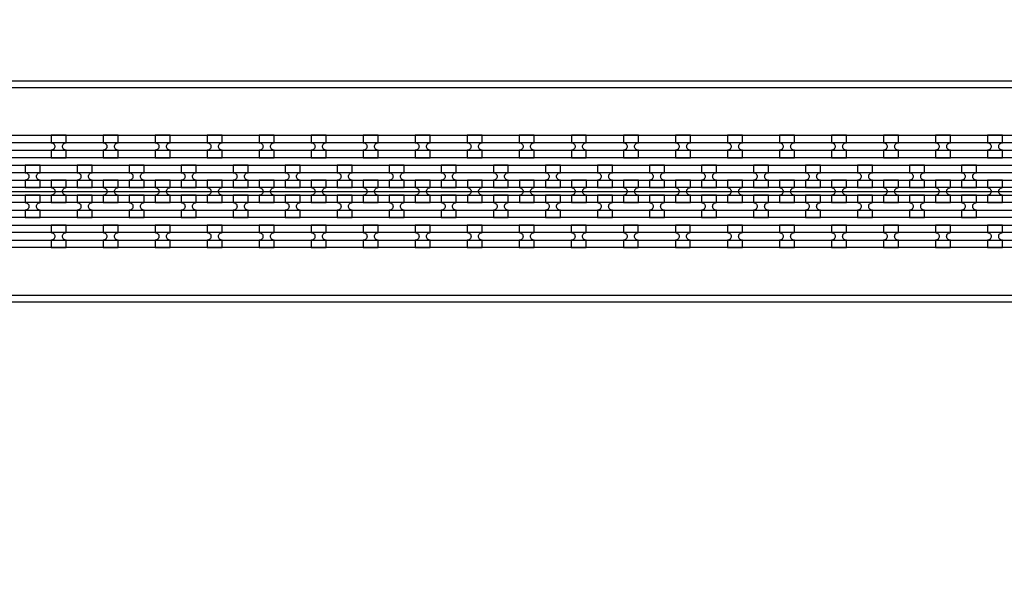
# Model space of a CAD drawing. Extents: x -63500 to 63500, y -63500 to 63500.
# Tile 110 of 256: x -16597 to -11865, y 7233 to 9955. Entities that reach past the tile are written whole.
import ezdxf

# ---------------------------------------------------------------- set-up
doc = ezdxf.new("R2010")
doc.units = 13
doc.header["$MEASUREMENT"] = 0
for name, color, linetype in [('1_Metal', 2, 'Continuous'), ('2_Electrodes', 5, 'Continuous'), ('3_Outline', 4, 'Continuous')]:
    doc.layers.add(name, color=color, linetype=linetype)

msp = doc.modelspace()

# ---------------------------------------------------------------- linework, layer by layer
msp.add_line((-25300, 9130), (-6800, 9130))
for radius in [50000, 47500, 45000]:
    msp.add_circle((0, 0), radius)
at = {"layer": '1_Metal'}
for points in [[(-50000, 0, -1), (50000, 0), (51000, 0, 1), (-51000, 0)], [(-16374, 9400), (-16446, 9400), (-16446, 9364, -0.414214), (-16428, 9346), (-16428, 9346, -0.414214), (-16446, 9328), (-16446, 9292), (-16374, 9292), (-16374, 9328, -0.414214), (-16392, 9346), (-16392, 9346, -0.414214), (-16374, 9364)], [(-16124, 9400), (-16196, 9400), (-16196, 9364, -0.414214), (-16178, 9346), (-16178, 9346, -0.414214), (-16196, 9328), (-16196, 9292), (-16124, 9292), (-16124, 9328, -0.414214), (-16142, 9346), (-16142, 9346, -0.414214), (-16124, 9364)], [(-15874, 9400), (-15946, 9400), (-15946, 9364, -0.414214), (-15928, 9346), (-15928, 9346, -0.414214), (-15946, 9328), (-15946, 9292), (-15874, 9292), (-15874, 9328, -0.414214), (-15892, 9346), (-15892, 9346, -0.414214), (-15874, 9364)], [(-15624, 9400), (-15696, 9400), (-15696, 9364, -0.414214), (-15678, 9346), (-15678, 9346, -0.414214), (-15696, 9328), (-15696, 9292), (-15624, 9292), (-15624, 9328, -0.414214), (-15642, 9346), (-15642, 9346, -0.414214), (-15624, 9364)], [(-15374, 9400), (-15446, 9400), (-15446, 9364, -0.414214), (-15428, 9346), (-15428, 9346, -0.414214), (-15446, 9328), (-15446, 9292), (-15374, 9292), (-15374, 9328, -0.414214), (-15392, 9346), (-15392, 9346, -0.414214), (-15374, 9364)], [(-15124, 9400), (-15196, 9400), (-15196, 9364, -0.414214), (-15178, 9346), (-15178, 9346, -0.414214), (-15196, 9328), (-15196, 9292), (-15124, 9292), (-15124, 9328, -0.414214), (-15142, 9346), (-15142, 9346, -0.414214), (-15124, 9364)], [(-14874, 9400), (-14946, 9400), (-14946, 9364, -0.414214), (-14928, 9346), (-14928, 9346, -0.414214), (-14946, 9328), (-14946, 9292), (-14874, 9292), (-14874, 9328, -0.414214), (-14892, 9346), (-14892, 9346, -0.414214), (-14874, 9364)], [(-14624, 9400), (-14696, 9400), (-14696, 9364, -0.414214), (-14678, 9346), (-14678, 9346, -0.414214), (-14696, 9328), (-14696, 9292), (-14624, 9292), (-14624, 9328, -0.414214), (-14642, 9346), (-14642, 9346, -0.414214), (-14624, 9364)], [(-14374, 9400), (-14446, 9400), (-14446, 9364, -0.414214), (-14428, 9346), (-14428, 9346, -0.414214), (-14446, 9328), (-14446, 9292), (-14374, 9292), (-14374, 9328, -0.414214), (-14392, 9346), (-14392, 9346, -0.414214), (-14374, 9364)], [(-14124, 9400), (-14196, 9400), (-14196, 9364, -0.414214), (-14178, 9346), (-14178, 9346, -0.414214), (-14196, 9328), (-14196, 9292), (-14124, 9292), (-14124, 9328, -0.414214), (-14142, 9346), (-14142, 9346, -0.414214), (-14124, 9364)], [(-13874, 9400), (-13946, 9400), (-13946, 9364, -0.414214), (-13928, 9346), (-13928, 9346, -0.414214), (-13946, 9328), (-13946, 9292), (-13874, 9292), (-13874, 9328, -0.414214), (-13892, 9346), (-13892, 9346, -0.414214), (-13874, 9364)], [(-13624, 9400), (-13696, 9400), (-13696, 9364, -0.414214), (-13678, 9346), (-13678, 9346, -0.414214), (-13696, 9328), (-13696, 9292), (-13624, 9292), (-13624, 9328, -0.414214), (-13642, 9346), (-13642, 9346, -0.414214), (-13624, 9364)], [(-13374, 9400), (-13446, 9400), (-13446, 9364, -0.414214), (-13428, 9346), (-13428, 9346, -0.414214), (-13446, 9328), (-13446, 9292), (-13374, 9292), (-13374, 9328, -0.414214), (-13392, 9346), (-13392, 9346, -0.414214), (-13374, 9364)], [(-13124, 9400), (-13196, 9400), (-13196, 9364, -0.414214), (-13178, 9346), (-13178, 9346, -0.414214), (-13196, 9328), (-13196, 9292), (-13124, 9292), (-13124, 9328, -0.414214), (-13142, 9346), (-13142, 9346, -0.414214), (-13124, 9364)], [(-12874, 9400), (-12946, 9400), (-12946, 9364, -0.414214), (-12928, 9346), (-12928, 9346, -0.414214), (-12946, 9328), (-12946, 9292), (-12874, 9292), (-12874, 9328, -0.414214), (-12892, 9346), (-12892, 9346, -0.414214), (-12874, 9364)], [(-12624, 9400), (-12696, 9400), (-12696, 9364, -0.414214), (-12678, 9346), (-12678, 9346, -0.414214), (-12696, 9328), (-12696, 9292), (-12624, 9292), (-12624, 9328, -0.414214), (-12642, 9346), (-12642, 9346, -0.414214), (-12624, 9364)], [(-12374, 9400), (-12446, 9400), (-12446, 9364, -0.414214), (-12428, 9346), (-12428, 9346, -0.414214), (-12446, 9328), (-12446, 9292), (-12374, 9292), (-12374, 9328, -0.414214), (-12392, 9346), (-12392, 9346, -0.414214), (-12374, 9364)], [(-12124, 9400), (-12196, 9400), (-12196, 9364, -0.414214), (-12178, 9346), (-12178, 9346, -0.414214), (-12196, 9328), (-12196, 9292), (-12124, 9292), (-12124, 9328, -0.414214), (-12142, 9346), (-12142, 9346, -0.414214), (-12124, 9364)], [(-11874, 9400), (-11946, 9400), (-11946, 9364, -0.414214), (-11928, 9346), (-11928, 9346, -0.414214), (-11946, 9328), (-11946, 9292), (-11874, 9292), (-11874, 9328, -0.414214), (-11892, 9346), (-11892, 9346, -0.414214), (-11874, 9364)], [(-6802.1, 9220), (-34344, 9220, 0.414214), (-36184, 7380), (-36184, 6880, 0.414214), (-34344, 5040), (-33112, 5040, 0.414214), (-33094, 5058), (-33094, 5058), (-33063.4, 5058), (-33063.4, 4987.9), (-33093.4, 4987.9, 0.384752), (-33111.3, 5004), (-34344, 5004, -0.414214), (-36220, 6880), (-36220, 7380, -0.414214), (-34344, 9256), (-6802.1, 9256)], [(-16570.9, 9148), (-16498.9, 9148), (-16498.9, 9184, -0.414214), (-16516.9, 9202), (-16516.9, 9202, -0.414214), (-16498.9, 9220), (-16498.9, 9256), (-16570.9, 9256), (-16570.9, 9220, -0.414214), (-16552.9, 9202), (-16552.9, 9202, -0.414214), (-16570.9, 9184), (-16570.9, 9148)], [(-16320.9, 9148), (-16248.9, 9148), (-16248.9, 9184, -0.414214), (-16266.9, 9202), (-16266.9, 9202, -0.414214), (-16248.9, 9220), (-16248.9, 9256), (-16320.9, 9256), (-16320.9, 9220, -0.414214), (-16302.9, 9202), (-16302.9, 9202, -0.414214), (-16320.9, 9184), (-16320.9, 9148)], [(-16070.9, 9148), (-15998.9, 9148), (-15998.9, 9184, -0.414214), (-16016.9, 9202), (-16016.9, 9202, -0.414214), (-15998.9, 9220), (-15998.9, 9256), (-16070.9, 9256), (-16070.9, 9220, -0.414214), (-16052.9, 9202), (-16052.9, 9202, -0.414214), (-16070.9, 9184), (-16070.9, 9148)], [(-15820.9, 9148), (-15748.9, 9148), (-15748.9, 9184, -0.414214), (-15766.9, 9202), (-15766.9, 9202, -0.414214), (-15748.9, 9220), (-15748.9, 9256), (-15820.9, 9256), (-15820.9, 9220, -0.414214), (-15802.9, 9202), (-15802.9, 9202, -0.414214), (-15820.9, 9184), (-15820.9, 9148)], [(-15570.9, 9148), (-15498.9, 9148), (-15498.9, 9184, -0.414214), (-15516.9, 9202), (-15516.9, 9202, -0.414214), (-15498.9, 9220), (-15498.9, 9256), (-15570.9, 9256), (-15570.9, 9220, -0.414214), (-15552.9, 9202), (-15552.9, 9202, -0.414214), (-15570.9, 9184), (-15570.9, 9148)], [(-15320.9, 9148), (-15248.9, 9148), (-15248.9, 9184, -0.414214), (-15266.9, 9202), (-15266.9, 9202, -0.414214), (-15248.9, 9220), (-15248.9, 9256), (-15320.9, 9256), (-15320.9, 9220, -0.414214), (-15302.9, 9202), (-15302.9, 9202, -0.414214), (-15320.9, 9184), (-15320.9, 9148)], [(-15070.9, 9148), (-14998.9, 9148), (-14998.9, 9184, -0.414214), (-15016.9, 9202), (-15016.9, 9202, -0.414214), (-14998.9, 9220), (-14998.9, 9256), (-15070.9, 9256), (-15070.9, 9220, -0.414214), (-15052.9, 9202), (-15052.9, 9202, -0.414214), (-15070.9, 9184), (-15070.9, 9148)], [(-14820.9, 9148), (-14748.9, 9148), (-14748.9, 9184, -0.414214), (-14766.9, 9202), (-14766.9, 9202, -0.414214), (-14748.9, 9220), (-14748.9, 9256), (-14820.9, 9256), (-14820.9, 9220, -0.414214), (-14802.9, 9202), (-14802.9, 9202, -0.414214), (-14820.9, 9184), (-14820.9, 9148)], [(-14570.9, 9148), (-14498.9, 9148), (-14498.9, 9184, -0.414214), (-14516.9, 9202), (-14516.9, 9202, -0.414214), (-14498.9, 9220), (-14498.9, 9256), (-14570.9, 9256), (-14570.9, 9220, -0.414214), (-14552.9, 9202), (-14552.9, 9202, -0.414214), (-14570.9, 9184), (-14570.9, 9148)], [(-14320.9, 9148), (-14248.9, 9148), (-14248.9, 9184, -0.414214), (-14266.9, 9202), (-14266.9, 9202, -0.414214), (-14248.9, 9220), (-14248.9, 9256), (-14320.9, 9256), (-14320.9, 9220, -0.414214), (-14302.9, 9202), (-14302.9, 9202, -0.414214), (-14320.9, 9184), (-14320.9, 9148)], [(-14070.9, 9148), (-13998.9, 9148), (-13998.9, 9184, -0.414214), (-14016.9, 9202), (-14016.9, 9202, -0.414214), (-13998.9, 9220), (-13998.9, 9256), (-14070.9, 9256), (-14070.9, 9220, -0.414214), (-14052.9, 9202), (-14052.9, 9202, -0.414214), (-14070.9, 9184), (-14070.9, 9148)], [(-13820.9, 9148), (-13748.9, 9148), (-13748.9, 9184, -0.414214), (-13766.9, 9202), (-13766.9, 9202, -0.414214), (-13748.9, 9220), (-13748.9, 9256), (-13820.9, 9256), (-13820.9, 9220, -0.414214), (-13802.9, 9202), (-13802.9, 9202, -0.414214), (-13820.9, 9184), (-13820.9, 9148)], [(-13570.9, 9148), (-13498.9, 9148), (-13498.9, 9184, -0.414214), (-13516.9, 9202), (-13516.9, 9202, -0.414214), (-13498.9, 9220), (-13498.9, 9256), (-13570.9, 9256), (-13570.9, 9220, -0.414214), (-13552.9, 9202), (-13552.9, 9202, -0.414214), (-13570.9, 9184), (-13570.9, 9148)], [(-13320.9, 9148), (-13248.9, 9148), (-13248.9, 9184, -0.414214), (-13266.9, 9202), (-13266.9, 9202, -0.414214), (-13248.9, 9220), (-13248.9, 9256), (-13320.9, 9256), (-13320.9, 9220, -0.414214), (-13302.9, 9202), (-13302.9, 9202, -0.414214), (-13320.9, 9184), (-13320.9, 9148)], [(-13070.9, 9148), (-12998.9, 9148), (-12998.9, 9184, -0.414214), (-13016.9, 9202), (-13016.9, 9202, -0.414214), (-12998.9, 9220), (-12998.9, 9256), (-13070.9, 9256), (-13070.9, 9220, -0.414214), (-13052.9, 9202), (-13052.9, 9202, -0.414214), (-13070.9, 9184), (-13070.9, 9148)], [(-12820.9, 9148), (-12748.9, 9148), (-12748.9, 9184, -0.414214), (-12766.9, 9202), (-12766.9, 9202, -0.414214), (-12748.9, 9220), (-12748.9, 9256), (-12820.9, 9256), (-12820.9, 9220, -0.414214), (-12802.9, 9202), (-12802.9, 9202, -0.414214), (-12820.9, 9184), (-12820.9, 9148)], [(-12570.9, 9148), (-12498.9, 9148), (-12498.9, 9184, -0.414214), (-12516.9, 9202), (-12516.9, 9202, -0.414214), (-12498.9, 9220), (-12498.9, 9256), (-12570.9, 9256), (-12570.9, 9220, -0.414214), (-12552.9, 9202), (-12552.9, 9202, -0.414214), (-12570.9, 9184), (-12570.9, 9148)], [(-12320.9, 9148), (-12248.9, 9148), (-12248.9, 9184, -0.414214), (-12266.9, 9202), (-12266.9, 9202, -0.414214), (-12248.9, 9220), (-12248.9, 9256), (-12320.9, 9256), (-12320.9, 9220, -0.414214), (-12302.9, 9202), (-12302.9, 9202, -0.414214), (-12320.9, 9184), (-12320.9, 9148)], [(-12070.9, 9148), (-11998.9, 9148), (-11998.9, 9184, -0.414214), (-12016.9, 9202), (-12016.9, 9202, -0.414214), (-11998.9, 9220), (-11998.9, 9256), (-12070.9, 9256), (-12070.9, 9220, -0.414214), (-12052.9, 9202), (-12052.9, 9202, -0.414214), (-12070.9, 9184), (-12070.9, 9148)], [(-6802.1, 9148), (-34344, 9148, 0.414214), (-36112, 7380), (-36112, 6880, 0.414214), (-34344, 5112), (-33112, 5112, 0.414214), (-33094, 5130), (-33094, 5130), (-33063.4, 5130), (-33063.4, 5058), (-33094, 5058, 0.414214), (-33112, 5076), (-34344, 5076, -0.414214), (-36148, 6880), (-36148, 7380, -0.414214), (-34344, 9184), (-6802.1, 9184)], [(-16445.9, 9076), (-16373.9, 9076), (-16373.9, 9112, -0.414214), (-16391.9, 9130), (-16391.9, 9130, -0.414214), (-16373.9, 9148), (-16373.9, 9184), (-16445.9, 9184), (-16445.9, 9148, -0.414214), (-16427.9, 9130), (-16427.9, 9130, -0.414214), (-16445.9, 9112), (-16445.9, 9076)], [(-16195.9, 9076), (-16123.9, 9076), (-16123.9, 9112, -0.414214), (-16141.9, 9130), (-16141.9, 9130, -0.414214), (-16123.9, 9148), (-16123.9, 9184), (-16195.9, 9184), (-16195.9, 9148, -0.414214), (-16177.9, 9130), (-16177.9, 9130, -0.414214), (-16195.9, 9112), (-16195.9, 9076)], [(-15945.9, 9076), (-15873.9, 9076), (-15873.9, 9112, -0.414214), (-15891.9, 9130), (-15891.9, 9130, -0.414214), (-15873.9, 9148), (-15873.9, 9184), (-15945.9, 9184), (-15945.9, 9148, -0.414214), (-15927.9, 9130), (-15927.9, 9130, -0.414214), (-15945.9, 9112), (-15945.9, 9076)], [(-15695.9, 9076), (-15623.9, 9076), (-15623.9, 9112, -0.414214), (-15641.9, 9130), (-15641.9, 9130, -0.414214), (-15623.9, 9148), (-15623.9, 9184), (-15695.9, 9184), (-15695.9, 9148, -0.414214), (-15677.9, 9130), (-15677.9, 9130, -0.414214), (-15695.9, 9112), (-15695.9, 9076)], [(-15445.9, 9076), (-15373.9, 9076), (-15373.9, 9112, -0.414214), (-15391.9, 9130), (-15391.9, 9130, -0.414214), (-15373.9, 9148), (-15373.9, 9184), (-15445.9, 9184), (-15445.9, 9148, -0.414214), (-15427.9, 9130), (-15427.9, 9130, -0.414214), (-15445.9, 9112), (-15445.9, 9076)], [(-15195.9, 9076), (-15123.9, 9076), (-15123.9, 9112, -0.414214), (-15141.9, 9130), (-15141.9, 9130, -0.414214), (-15123.9, 9148), (-15123.9, 9184), (-15195.9, 9184), (-15195.9, 9148, -0.414214), (-15177.9, 9130), (-15177.9, 9130, -0.414214), (-15195.9, 9112), (-15195.9, 9076)], [(-14945.9, 9076), (-14873.9, 9076), (-14873.9, 9112, -0.414214), (-14891.9, 9130), (-14891.9, 9130, -0.414214), (-14873.9, 9148), (-14873.9, 9184), (-14945.9, 9184), (-14945.9, 9148, -0.414214), (-14927.9, 9130), (-14927.9, 9130, -0.414214), (-14945.9, 9112), (-14945.9, 9076)], [(-14695.9, 9076), (-14623.9, 9076), (-14623.9, 9112, -0.414214), (-14641.9, 9130), (-14641.9, 9130, -0.414214), (-14623.9, 9148), (-14623.9, 9184), (-14695.9, 9184), (-14695.9, 9148, -0.414214), (-14677.9, 9130), (-14677.9, 9130, -0.414214), (-14695.9, 9112), (-14695.9, 9076)], [(-14445.9, 9076), (-14373.9, 9076), (-14373.9, 9112, -0.414214), (-14391.9, 9130), (-14391.9, 9130, -0.414214), (-14373.9, 9148), (-14373.9, 9184), (-14445.9, 9184), (-14445.9, 9148, -0.414214), (-14427.9, 9130), (-14427.9, 9130, -0.414214), (-14445.9, 9112), (-14445.9, 9076)], [(-14195.9, 9076), (-14123.9, 9076), (-14123.9, 9112, -0.414214), (-14141.9, 9130), (-14141.9, 9130, -0.414214), (-14123.9, 9148), (-14123.9, 9184), (-14195.9, 9184), (-14195.9, 9148, -0.414214), (-14177.9, 9130), (-14177.9, 9130, -0.414214), (-14195.9, 9112), (-14195.9, 9076)], [(-13945.9, 9076), (-13873.9, 9076), (-13873.9, 9112, -0.414214), (-13891.9, 9130), (-13891.9, 9130, -0.414214), (-13873.9, 9148), (-13873.9, 9184), (-13945.9, 9184), (-13945.9, 9148, -0.414214), (-13927.9, 9130), (-13927.9, 9130, -0.414214), (-13945.9, 9112), (-13945.9, 9076)], [(-13695.9, 9076), (-13623.9, 9076), (-13623.9, 9112, -0.414214), (-13641.9, 9130), (-13641.9, 9130, -0.414214), (-13623.9, 9148), (-13623.9, 9184), (-13695.9, 9184), (-13695.9, 9148, -0.414214), (-13677.9, 9130), (-13677.9, 9130, -0.414214), (-13695.9, 9112), (-13695.9, 9076)], [(-13445.9, 9076), (-13373.9, 9076), (-13373.9, 9112, -0.414214), (-13391.9, 9130), (-13391.9, 9130, -0.414214), (-13373.9, 9148), (-13373.9, 9184), (-13445.9, 9184), (-13445.9, 9148, -0.414214), (-13427.9, 9130), (-13427.9, 9130, -0.414214), (-13445.9, 9112), (-13445.9, 9076)], [(-13195.9, 9076), (-13123.9, 9076), (-13123.9, 9112, -0.414214), (-13141.9, 9130), (-13141.9, 9130, -0.414214), (-13123.9, 9148), (-13123.9, 9184), (-13195.9, 9184), (-13195.9, 9148, -0.414214), (-13177.9, 9130), (-13177.9, 9130, -0.414214), (-13195.9, 9112), (-13195.9, 9076)], [(-12945.9, 9076), (-12873.9, 9076), (-12873.9, 9112, -0.414214), (-12891.9, 9130), (-12891.9, 9130, -0.414214), (-12873.9, 9148), (-12873.9, 9184), (-12945.9, 9184), (-12945.9, 9148, -0.414214), (-12927.9, 9130), (-12927.9, 9130, -0.414214), (-12945.9, 9112), (-12945.9, 9076)], [(-12695.9, 9076), (-12623.9, 9076), (-12623.9, 9112, -0.414214), (-12641.9, 9130), (-12641.9, 9130, -0.414214), (-12623.9, 9148), (-12623.9, 9184), (-12695.9, 9184), (-12695.9, 9148, -0.414214), (-12677.9, 9130), (-12677.9, 9130, -0.414214), (-12695.9, 9112), (-12695.9, 9076)], [(-12445.9, 9076), (-12373.9, 9076), (-12373.9, 9112, -0.414214), (-12391.9, 9130), (-12391.9, 9130, -0.414214), (-12373.9, 9148), (-12373.9, 9184), (-12445.9, 9184), (-12445.9, 9148, -0.414214), (-12427.9, 9130), (-12427.9, 9130, -0.414214), (-12445.9, 9112), (-12445.9, 9076)], [(-12195.9, 9076), (-12123.9, 9076), (-12123.9, 9112, -0.414214), (-12141.9, 9130), (-12141.9, 9130, -0.414214), (-12123.9, 9148), (-12123.9, 9184), (-12195.9, 9184), (-12195.9, 9148, -0.414214), (-12177.9, 9130), (-12177.9, 9130, -0.414214), (-12195.9, 9112), (-12195.9, 9076)], [(-11945.9, 9076), (-11873.9, 9076), (-11873.9, 9112, -0.414214), (-11891.9, 9130), (-11891.9, 9130, -0.414214), (-11873.9, 9148), (-11873.9, 9184), (-11945.9, 9184), (-11945.9, 9148, -0.414214), (-11927.9, 9130), (-11927.9, 9130, -0.414214), (-11945.9, 9112), (-11945.9, 9076)], [(-6802.1, 9076), (-34344, 9076, 0.414214), (-36040, 7380), (-36040, 6880, 0.414214), (-34344, 5184), (-33112, 5184, 0.414214), (-33094, 5202), (-33094, 5202), (-33063.4, 5202), (-33063.4, 5130), (-33094, 5130, 0.414214), (-33112, 5148), (-34344, 5148, -0.414214), (-36076, 6880), (-36076, 7380, -0.414214), (-34344, 9112), (-6802.1, 9112)], [(-16570.9, 9112), (-16570.9, 9076, -0.414214), (-16552.9, 9058), (-16552.9, 9058, -0.414214), (-16570.9, 9040), (-16570.9, 9004), (-16498.9, 9004), (-16498.9, 9040, -0.414214), (-16516.9, 9058), (-16516.9, 9058, -0.414214), (-16498.9, 9076), (-16498.9, 9112)], [(-16320.9, 9112), (-16320.9, 9076, -0.414214), (-16302.9, 9058), (-16302.9, 9058, -0.414214), (-16320.9, 9040), (-16320.9, 9004), (-16248.9, 9004), (-16248.9, 9040, -0.414214), (-16266.9, 9058), (-16266.9, 9058, -0.414214), (-16248.9, 9076), (-16248.9, 9112)], [(-16070.9, 9112), (-16070.9, 9076, -0.414214), (-16052.9, 9058), (-16052.9, 9058, -0.414214), (-16070.9, 9040), (-16070.9, 9004), (-15998.9, 9004), (-15998.9, 9040, -0.414214), (-16016.9, 9058), (-16016.9, 9058, -0.414214), (-15998.9, 9076), (-15998.9, 9112)], [(-15820.9, 9112), (-15820.9, 9076, -0.414214), (-15802.9, 9058), (-15802.9, 9058, -0.414214), (-15820.9, 9040), (-15820.9, 9004), (-15748.9, 9004), (-15748.9, 9040, -0.414214), (-15766.9, 9058), (-15766.9, 9058, -0.414214), (-15748.9, 9076), (-15748.9, 9112)], [(-15570.9, 9112), (-15570.9, 9076, -0.414214), (-15552.9, 9058), (-15552.9, 9058, -0.414214), (-15570.9, 9040), (-15570.9, 9004), (-15498.9, 9004), (-15498.9, 9040, -0.414214), (-15516.9, 9058), (-15516.9, 9058, -0.414214), (-15498.9, 9076), (-15498.9, 9112)], [(-15320.9, 9112), (-15320.9, 9076, -0.414214), (-15302.9, 9058), (-15302.9, 9058, -0.414214), (-15320.9, 9040), (-15320.9, 9004), (-15248.9, 9004), (-15248.9, 9040, -0.414214), (-15266.9, 9058), (-15266.9, 9058, -0.414214), (-15248.9, 9076), (-15248.9, 9112)], [(-15070.9, 9112), (-15070.9, 9076, -0.414214), (-15052.9, 9058), (-15052.9, 9058, -0.414214), (-15070.9, 9040), (-15070.9, 9004), (-14998.9, 9004), (-14998.9, 9040, -0.414214), (-15016.9, 9058), (-15016.9, 9058, -0.414214), (-14998.9, 9076), (-14998.9, 9112)], [(-14820.9, 9112), (-14820.9, 9076, -0.414214), (-14802.9, 9058), (-14802.9, 9058, -0.414214), (-14820.9, 9040), (-14820.9, 9004), (-14748.9, 9004), (-14748.9, 9040, -0.414214), (-14766.9, 9058), (-14766.9, 9058, -0.414214), (-14748.9, 9076), (-14748.9, 9112)], [(-14570.9, 9112), (-14570.9, 9076, -0.414214), (-14552.9, 9058), (-14552.9, 9058, -0.414214), (-14570.9, 9040), (-14570.9, 9004), (-14498.9, 9004), (-14498.9, 9040, -0.414214), (-14516.9, 9058), (-14516.9, 9058, -0.414214), (-14498.9, 9076), (-14498.9, 9112)], [(-14320.9, 9112), (-14320.9, 9076, -0.414214), (-14302.9, 9058), (-14302.9, 9058, -0.414214), (-14320.9, 9040), (-14320.9, 9004), (-14248.9, 9004), (-14248.9, 9040, -0.414214), (-14266.9, 9058), (-14266.9, 9058, -0.414214), (-14248.9, 9076), (-14248.9, 9112)], [(-14070.9, 9112), (-14070.9, 9076, -0.414214), (-14052.9, 9058), (-14052.9, 9058, -0.414214), (-14070.9, 9040), (-14070.9, 9004), (-13998.9, 9004), (-13998.9, 9040, -0.414214), (-14016.9, 9058), (-14016.9, 9058, -0.414214), (-13998.9, 9076), (-13998.9, 9112)], [(-13820.9, 9112), (-13820.9, 9076, -0.414214), (-13802.9, 9058), (-13802.9, 9058, -0.414214), (-13820.9, 9040), (-13820.9, 9004), (-13748.9, 9004), (-13748.9, 9040, -0.414214), (-13766.9, 9058), (-13766.9, 9058, -0.414214), (-13748.9, 9076), (-13748.9, 9112)], [(-13570.9, 9112), (-13570.9, 9076, -0.414214), (-13552.9, 9058), (-13552.9, 9058, -0.414214), (-13570.9, 9040), (-13570.9, 9004), (-13498.9, 9004), (-13498.9, 9040, -0.414214), (-13516.9, 9058), (-13516.9, 9058, -0.414214), (-13498.9, 9076), (-13498.9, 9112)], [(-13320.9, 9112), (-13320.9, 9076, -0.414214), (-13302.9, 9058), (-13302.9, 9058, -0.414214), (-13320.9, 9040), (-13320.9, 9004), (-13248.9, 9004), (-13248.9, 9040, -0.414214), (-13266.9, 9058), (-13266.9, 9058, -0.414214), (-13248.9, 9076), (-13248.9, 9112)], [(-13070.9, 9112), (-13070.9, 9076, -0.414214), (-13052.9, 9058), (-13052.9, 9058, -0.414214), (-13070.9, 9040), (-13070.9, 9004), (-12998.9, 9004), (-12998.9, 9040, -0.414214), (-13016.9, 9058), (-13016.9, 9058, -0.414214), (-12998.9, 9076), (-12998.9, 9112)], [(-12820.9, 9112), (-12820.9, 9076, -0.414214), (-12802.9, 9058), (-12802.9, 9058, -0.414214), (-12820.9, 9040), (-12820.9, 9004), (-12748.9, 9004), (-12748.9, 9040, -0.414214), (-12766.9, 9058), (-12766.9, 9058, -0.414214), (-12748.9, 9076), (-12748.9, 9112)], [(-12570.9, 9112), (-12570.9, 9076, -0.414214), (-12552.9, 9058), (-12552.9, 9058, -0.414214), (-12570.9, 9040), (-12570.9, 9004), (-12498.9, 9004), (-12498.9, 9040, -0.414214), (-12516.9, 9058), (-12516.9, 9058, -0.414214), (-12498.9, 9076), (-12498.9, 9112)], [(-12320.9, 9112), (-12320.9, 9076, -0.414214), (-12302.9, 9058), (-12302.9, 9058, -0.414214), (-12320.9, 9040), (-12320.9, 9004), (-12248.9, 9004), (-12248.9, 9040, -0.414214), (-12266.9, 9058), (-12266.9, 9058, -0.414214), (-12248.9, 9076), (-12248.9, 9112)], [(-12070.9, 9112), (-12070.9, 9076, -0.414214), (-12052.9, 9058), (-12052.9, 9058, -0.414214), (-12070.9, 9040), (-12070.9, 9004), (-11998.9, 9004), (-11998.9, 9040, -0.414214), (-12016.9, 9058), (-12016.9, 9058, -0.414214), (-11998.9, 9076), (-11998.9, 9112)], [(-6802.1, 9004), (-34344, 9004, 0.414214), (-35968, 7380), (-35968, 6880, 0.414214), (-34344, 5256), (-33111.3, 5256, 0.384752), (-33093.4, 5272.2), (-33063.4, 5272.2), (-33063.4, 5202), (-33094, 5202, 0.414214), (-33112, 5220), (-34344, 5220, -0.414214), (-36004, 6880), (-36004, 7380, -0.414214), (-34344, 9040), (-6802.1, 9040)], [(-16374.1, 8968), (-16446.1, 8968), (-16446.1, 8932, -0.414214), (-16428.1, 8914), (-16428.1, 8914, -0.414214), (-16446.1, 8896), (-16446.1, 8860), (-16374.1, 8860), (-16374.1, 8896, -0.414214), (-16392.1, 8914), (-16392.1, 8914, -0.414214), (-16374.1, 8932)], [(-16124.1, 8968), (-16196.1, 8968), (-16196.1, 8932, -0.414214), (-16178.1, 8914), (-16178.1, 8914, -0.414214), (-16196.1, 8896), (-16196.1, 8860), (-16124.1, 8860), (-16124.1, 8896, -0.414214), (-16142.1, 8914), (-16142.1, 8914, -0.414214), (-16124.1, 8932)], [(-15874.1, 8968), (-15946.1, 8968), (-15946.1, 8932, -0.414214), (-15928.1, 8914), (-15928.1, 8914, -0.414214), (-15946.1, 8896), (-15946.1, 8860), (-15874.1, 8860), (-15874.1, 8896, -0.414214), (-15892.1, 8914), (-15892.1, 8914, -0.414214), (-15874.1, 8932)], [(-15624.1, 8968), (-15696.1, 8968), (-15696.1, 8932, -0.414214), (-15678.1, 8914), (-15678.1, 8914, -0.414214), (-15696.1, 8896), (-15696.1, 8860), (-15624.1, 8860), (-15624.1, 8896, -0.414214), (-15642.1, 8914), (-15642.1, 8914, -0.414214), (-15624.1, 8932)], [(-15374.1, 8968), (-15446.1, 8968), (-15446.1, 8932, -0.414214), (-15428.1, 8914), (-15428.1, 8914, -0.414214), (-15446.1, 8896), (-15446.1, 8860), (-15374.1, 8860), (-15374.1, 8896, -0.414214), (-15392.1, 8914), (-15392.1, 8914, -0.414214), (-15374.1, 8932)], [(-15124.1, 8968), (-15196.1, 8968), (-15196.1, 8932, -0.414214), (-15178.1, 8914), (-15178.1, 8914, -0.414214), (-15196.1, 8896), (-15196.1, 8860), (-15124.1, 8860), (-15124.1, 8896, -0.414214), (-15142.1, 8914), (-15142.1, 8914, -0.414214), (-15124.1, 8932)], [(-14874.1, 8968), (-14946.1, 8968), (-14946.1, 8932, -0.414214), (-14928.1, 8914), (-14928.1, 8914, -0.414214), (-14946.1, 8896), (-14946.1, 8860), (-14874.1, 8860), (-14874.1, 8896, -0.414214), (-14892.1, 8914), (-14892.1, 8914, -0.414214), (-14874.1, 8932)], [(-14624.1, 8968), (-14696.1, 8968), (-14696.1, 8932, -0.414214), (-14678.1, 8914), (-14678.1, 8914, -0.414214), (-14696.1, 8896), (-14696.1, 8860), (-14624.1, 8860), (-14624.1, 8896, -0.414214), (-14642.1, 8914), (-14642.1, 8914, -0.414214), (-14624.1, 8932)], [(-14374.1, 8968), (-14446.1, 8968), (-14446.1, 8932, -0.414214), (-14428.1, 8914), (-14428.1, 8914, -0.414214), (-14446.1, 8896), (-14446.1, 8860), (-14374.1, 8860), (-14374.1, 8896, -0.414214), (-14392.1, 8914), (-14392.1, 8914, -0.414214), (-14374.1, 8932)], [(-14124.1, 8968), (-14196.1, 8968), (-14196.1, 8932, -0.414214), (-14178.1, 8914), (-14178.1, 8914, -0.414214), (-14196.1, 8896), (-14196.1, 8860), (-14124.1, 8860), (-14124.1, 8896, -0.414214), (-14142.1, 8914), (-14142.1, 8914, -0.414214), (-14124.1, 8932)], [(-13874.1, 8968), (-13946.1, 8968), (-13946.1, 8932, -0.414214), (-13928.1, 8914), (-13928.1, 8914, -0.414214), (-13946.1, 8896), (-13946.1, 8860), (-13874.1, 8860), (-13874.1, 8896, -0.414214), (-13892.1, 8914), (-13892.1, 8914, -0.414214), (-13874.1, 8932)], [(-13624.1, 8968), (-13696.1, 8968), (-13696.1, 8932, -0.414214), (-13678.1, 8914), (-13678.1, 8914, -0.414214), (-13696.1, 8896), (-13696.1, 8860), (-13624.1, 8860), (-13624.1, 8896, -0.414214), (-13642.1, 8914), (-13642.1, 8914, -0.414214), (-13624.1, 8932)], [(-13374.1, 8968), (-13446.1, 8968), (-13446.1, 8932, -0.414214), (-13428.1, 8914), (-13428.1, 8914, -0.414214), (-13446.1, 8896), (-13446.1, 8860), (-13374.1, 8860), (-13374.1, 8896, -0.414214), (-13392.1, 8914), (-13392.1, 8914, -0.414214), (-13374.1, 8932)], [(-13124.1, 8968), (-13196.1, 8968), (-13196.1, 8932, -0.414214), (-13178.1, 8914), (-13178.1, 8914, -0.414214), (-13196.1, 8896), (-13196.1, 8860), (-13124.1, 8860), (-13124.1, 8896, -0.414214), (-13142.1, 8914), (-13142.1, 8914, -0.414214), (-13124.1, 8932)], [(-12874.1, 8968), (-12946.1, 8968), (-12946.1, 8932, -0.414214), (-12928.1, 8914), (-12928.1, 8914, -0.414214), (-12946.1, 8896), (-12946.1, 8860), (-12874.1, 8860), (-12874.1, 8896, -0.414214), (-12892.1, 8914), (-12892.1, 8914, -0.414214), (-12874.1, 8932)], [(-12624.1, 8968), (-12696.1, 8968), (-12696.1, 8932, -0.414214), (-12678.1, 8914), (-12678.1, 8914, -0.414214), (-12696.1, 8896), (-12696.1, 8860), (-12624.1, 8860), (-12624.1, 8896, -0.414214), (-12642.1, 8914), (-12642.1, 8914, -0.414214), (-12624.1, 8932)], [(-12374.1, 8968), (-12446.1, 8968), (-12446.1, 8932, -0.414214), (-12428.1, 8914), (-12428.1, 8914, -0.414214), (-12446.1, 8896), (-12446.1, 8860), (-12374.1, 8860), (-12374.1, 8896, -0.414214), (-12392.1, 8914), (-12392.1, 8914, -0.414214), (-12374.1, 8932)], [(-12124.1, 8968), (-12196.1, 8968), (-12196.1, 8932, -0.414214), (-12178.1, 8914), (-12178.1, 8914, -0.414214), (-12196.1, 8896), (-12196.1, 8860), (-12124.1, 8860), (-12124.1, 8896, -0.414214), (-12142.1, 8914), (-12142.1, 8914, -0.414214), (-12124.1, 8932)], [(-11874.1, 8968), (-11946.1, 8968), (-11946.1, 8932, -0.414214), (-11928.1, 8914), (-11928.1, 8914, -0.414214), (-11946.1, 8896), (-11946.1, 8860), (-11874.1, 8860), (-11874.1, 8896, -0.414214), (-11892.1, 8914), (-11892.1, 8914, -0.414214), (-11874.1, 8932)]]:
    msp.add_lwpolyline(points, format="xyb", close=True, dxfattribs=at)
for points in [[(-34344.1, 9400), (-6802.1, 9400), (-6802.1, 9364), (-34344, 9364, 0.414214)], [(-34344, 9328), (-6802.1, 9328), (-6802.1, 9292), (-34344.1, 9292, 0.414214)], [(-34344.1, 8968), (-6802.1, 8968), (-6802.1, 8932), (-34344, 8932, 0.414214)], [(-34344, 8896), (-6802.1, 8896), (-6802.1, 8860), (-34344.1, 8860, 0.414214)]]:
    msp.add_lwpolyline(points, format="xyb", dxfattribs=at)
at = {"layer": '2_Electrodes'}
for points in [[(47500, 0, 1), (-47500, 0), (-51000, 0, -1), (51000, 0)], [(-36293.4, 5330, 0.610914), (-36171.5, 5567.5, -0.156977), (-36594, 6880), (-36594, 7380, -0.414214), (-34344, 9630), (-7798.2, 9630), (-7798.2, 9660), (-34344, 9660, 0.414214), (-36624, 7380), (-36624, 6880, 0.156977), (-36195.9, 5550, -0.610914), (-36293.4, 5360)]]:
    msp.add_lwpolyline(points, format="xyb", close=True, dxfattribs=at)
msp.add_lwpolyline([(-34344, 8600), (-7798.2, 8600), (-7798.2, 8630), (-34344, 8630, 0.414214)], format="xyb", dxfattribs=at)
at = {"layer": '3_Outline'}
for points in [[(47500, 0, 1), (-47500, 0), (-51000, 0, -1), (51000, 0)], [(-36293.4, 5330, 0.610914), (-36171.5, 5567.5, -0.156977), (-36594, 6880), (-36594, 7380, -0.414214), (-34344, 9630), (-7798.2, 9630), (-7798.2, 9660), (-34344, 9660, 0.414214), (-36624, 7380), (-36624, 6880, 0.156977), (-36195.9, 5550, -0.610914), (-36293.4, 5360)]]:
    msp.add_lwpolyline(points, format="xyb", close=True, dxfattribs=at)
msp.add_lwpolyline([(-34344, 8600), (-7798.2, 8600), (-7798.2, 8630), (-34344, 8630, 0.414214)], format="xyb", dxfattribs=at)

doc.saveas('drawing.dxf')
